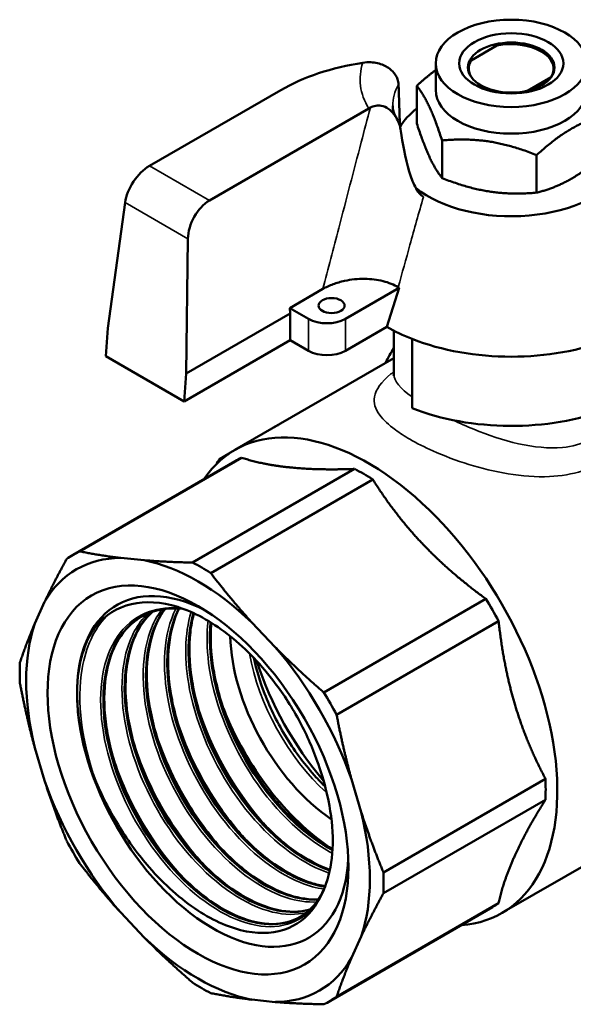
# Model space of a CAD drawing. Header units: millimetres. Extents: x 79 to 341, y 53 to 270.
# Tile 23 of 32: x 240 to 283, y 77 to 152. Entities that reach past the tile are written whole.
import ezdxf

# ---------------------------------------------------------------- set-up
doc = ezdxf.new("R2010")
doc.units = ezdxf.units.MM
doc.layers.add('Видимые тонкие (ГОСТ)', color=7, linetype='Continuous', lineweight=35)
doc.layers.add('Видимый контур (ГОСТ)', color=7, linetype='Continuous', lineweight=50)

msp = doc.modelspace()

# ---------------------------------------------------------------- linework, layer by layer
at = {"layer": 'Видимые тонкие (ГОСТ)'}
for p, q in [((255.009, 138.43), (250.413, 141.083)), ((248.537, 138.27), (253.363, 135.483)), ((262.622, 126.903), (262.622, 129.352)), ((265.45, 126.903), (265.45, 129.352)), ((260.023, 121.068), (260.019, 121.073))]:
    msp.add_line(p, q, dxfattribs=at)
for centre, major_axis, start_param, end_param in [((278.177, 147.724), (-11.6, 0), 6.092339, 6.623044), ((278.177, 145.683), (-9.1, 0), 5.967763, 6.283185), ((266.37, 101.061), (6, -10.392), 4.148027, 5.216786)]:
    msp.add_ellipse(centre, major_axis=major_axis, ratio=0.57735, start_param=start_param, end_param=end_param, dxfattribs=at)
for points, knots in [([(267.369, 145.561), (267.133, 144.672), (266.898, 143.783), (266.085, 140.701), (265.511, 138.507), (264.938, 136.314), (264.532, 134.759), (264.126, 133.205), (263.722, 131.65)], [0.417721, 0.417721, 0.417721, 0.417721, 0.702409, 0.702409, 1.404819, 1.404819, 1.404819, 1.902693, 1.902693, 1.902693, 1.902693]), ([(269.509, 131.786), (269.806, 132.867), (270.104, 133.948), (270.404, 135.028), (270.745, 136.256), (271.088, 137.482), (271.435, 138.707)], [-1.7536054, -1.7536054, -1.7536054, -1.7536054, -1.4048187, -1.4048187, -1.4048187, -1.0082268, -1.0082268, -1.0082268, -1.0082268]), ([(269.178, 125.315), (269.098, 125.252), (269.021, 125.19), (268.207, 124.515), (267.779, 123.947), (267.597, 122.919), (267.732, 122.456), (268.36, 121.607), (268.764, 121.228), (269.614, 120.606), (269.987, 120.365), (270.4, 120.126), (270.927, 119.822), (271.519, 119.521), (273.87, 118.468), (275.902, 117.806), (279.002, 117.301), (280.075, 117.219), (282.868, 117.348), (284.527, 117.831), (286.353, 119.12), (286.827, 119.57), (287.45, 120.351), (287.651, 120.652), (287.827, 120.963)], [-8.467277, -8.467277, -8.467277, -8.467277, -8.41812, -8.41812, -7.92795, -7.92795, -7.527785, -7.527785, -7.219967, -7.219967, -7.02758, -7.02758, -7.02758, -6.782174, -6.782174, -6.123592, -6.123592, -5.777064, -5.777064, -5.190358, -5.190358, -4.944286, -4.944286, -4.803484, -4.803484, -4.803484, -4.803484]), ([(286.137, 121.697), (286.025, 121.537), (285.905, 121.384), (285.776, 121.239), (284.891, 120.238), (283.59, 119.634), (282.115, 119.498), (279.987, 119.302), (277.526, 119.988), (275.296, 120.89), (274.746, 121.113), (274.211, 121.348), (273.702, 121.589)], [4.939634, 4.939634, 4.939634, 4.939634, 5.028375, 5.028375, 5.028375, 5.638476, 5.638476, 5.638476, 6.518575, 6.518575, 6.518575, 6.735517, 6.735517, 6.735517, 6.735517]), ([(263.315, 84.645), (262.286, 83.129), (260.572, 82.479), (258.581, 82.851), (256.59, 83.223), (254.339, 84.615), (252.361, 86.714), (250.384, 88.813), (248.695, 91.602), (247.698, 94.446), (246.701, 97.29), (246.404, 100.168), (246.889, 102.425), (247.374, 104.681), (248.637, 106.299), (250.402, 106.914), (251.147, 107.174), (251.978, 107.254), (252.858, 107.163)], [0.523357, 0.523357, 0.523357, 0.523357, 1.227244, 1.227244, 1.227244, 1.930918, 1.930918, 1.930918, 2.634383, 2.634383, 2.634383, 3.337643, 3.337643, 3.337643, 4.040704, 4.040704, 4.040704, 4.337153, 4.337153, 4.337153, 4.337153]), ([(246.33, 93.821), (245.204, 96.898), (244.808, 100.031), (245.243, 102.541), (245.528, 104.19), (246.171, 105.562), (247.095, 106.543)], [2.615652, 2.615652, 2.615652, 2.615652, 3.30102, 3.30102, 3.30102, 3.751351, 3.751351, 3.751351, 3.751351]), ([(262.467, 83.835), (261.676, 83.636), (260.789, 83.645), (259.85, 83.873), (257.835, 84.363), (255.593, 85.861), (253.652, 88.032), (251.713, 90.202), (250.09, 93.027), (249.171, 95.868), (248.252, 98.707), (248.044, 101.541), (248.608, 103.726), (248.93, 104.973), (249.503, 106.004), (250.272, 106.755)], [7.225888, 7.225888, 7.225888, 7.225888, 7.553163, 7.553163, 7.553163, 8.255116, 8.255116, 8.255116, 8.956901, 8.956901, 8.956901, 9.658521, 9.658521, 9.658521, 10.059179, 10.059179, 10.059179, 10.059179]), ([(263.239, 84.648), (262.51, 84.605), (261.722, 84.714), (260.904, 84.983), (258.837, 85.661), (256.591, 87.347), (254.703, 89.658), (252.817, 91.968), (251.305, 94.882), (250.531, 97.734), (249.757, 100.584), (249.728, 103.348), (250.465, 105.393), (250.693, 106.027), (250.994, 106.59), (251.357, 107.074)], [13.623401, 13.623401, 13.623401, 13.623401, 13.902992, 13.902992, 13.902992, 14.60984, 14.60984, 14.60984, 15.316154, 15.316154, 15.316154, 16.021952, 16.021952, 16.021952, 16.240536, 16.240536, 16.240536, 16.240536]), ([(263.801, 85.636), (263.222, 85.712), (262.618, 85.874), (262.002, 86.123), (259.919, 86.962), (257.708, 88.78), (255.891, 91.169), (254.075, 93.556), (252.667, 96.493), (252.004, 99.314), (251.342, 102.134), (251.43, 104.815), (252.262, 106.752), (252.322, 106.89), (252.385, 107.025), (252.452, 107.156)], [20.038891, 20.038891, 20.038891, 20.038891, 20.246953, 20.246953, 20.246953, 20.949657, 20.949657, 20.949657, 21.65199, 21.65199, 21.65199, 22.353971, 22.353971, 22.353971, 22.404211, 22.404211, 22.404211, 22.404211]), ([(264.203, 86.862), (263.862, 86.971), (263.517, 87.107), (263.169, 87.27), (261.064, 88.251), (258.872, 90.2), (257.113, 92.673), (255.356, 95.144), (254.044, 98.12), (253.495, 100.922), (253.064, 103.122), (253.106, 105.202), (253.603, 106.875)], [26.465904, 26.465904, 26.465904, 26.465904, 26.582518, 26.582518, 26.582518, 27.286964, 27.286964, 27.286964, 27.990538, 27.990538, 27.990538, 28.542859, 28.542859, 28.542859, 28.542859]), ([(264.439, 88.392), (264.372, 88.427), (264.304, 88.462), (264.236, 88.499), (262.033, 89.693), (259.79, 91.91), (258.081, 94.609), (256.441, 97.2), (255.306, 100.211), (254.952, 102.956), (254.805, 104.1), (254.793, 105.194), (254.912, 106.198)], [32.906192, 32.906192, 32.906192, 32.906192, 32.928758, 32.928758, 32.928758, 33.662033, 33.662033, 33.662033, 34.365877, 34.365877, 34.365877, 34.659136, 34.659136, 34.659136, 34.659136]), ([(259.735, 90.084), (259.346, 90.487), (258.965, 90.914), (258.597, 91.362), (256.553, 93.849), (254.897, 96.972), (254.007, 100.052), (254.005, 100.058), (254.003, 100.065), (254.001, 100.072)], [33.3347637, 33.3347637, 33.3347637, 33.3347637, 33.4581701, 33.4581701, 33.4581701, 34.1437272, 34.1437272, 34.1437272, 34.1452098, 34.1452098, 34.1452098, 34.1452098]), ([(258.101, 89.144), (257.344, 89.929), (256.62, 90.801), (255.952, 91.741), (254.367, 93.972), (253.11, 96.568), (252.368, 99.128)], [27.0515784, 27.0515784, 27.0515784, 27.0515784, 27.2917896, 27.2917896, 27.2917896, 27.8620245, 27.8620245, 27.8620245, 27.8620245]), ([(256.468, 88.2), (255.386, 89.324), (254.372, 90.626), (253.491, 92.039), (252.291, 93.963), (251.343, 96.086), (250.736, 98.185)], [20.7683931, 20.7683931, 20.7683931, 20.7683931, 21.11162, 21.11162, 21.11162, 21.5788392, 21.5788392, 21.5788392, 21.5788392]), ([(254.833, 87.255), (253.449, 88.697), (252.177, 90.43), (251.147, 92.307), (250.277, 93.892), (249.584, 95.574), (249.103, 97.241)], [14.4852078, 14.4852078, 14.4852078, 14.4852078, 14.9246555, 14.9246555, 14.9246555, 15.2956539, 15.2956539, 15.2956539, 15.2956539]), ([(253.198, 86.309), (251.388, 88.196), (249.775, 90.592), (248.63, 93.134), (248.161, 94.176), (247.771, 95.239), (247.468, 96.296)], [8.2020225, 8.2020225, 8.2020225, 8.2020225, 8.7770227, 8.7770227, 8.7770227, 9.0124686, 9.0124686, 9.0124686, 9.0124686])]:
    msp.add_open_spline(points, degree=3, knots=knots, dxfattribs=at)
for points in [[(270.566, 123.37), (269.656, 124.02), (269.181, 124.583), (269.179, 125.117)], [(244.851, 100.632), (244.884, 102.402), (245.259, 103.973), (245.929, 105.216)]]:
    msp.add_open_spline(points, degree=3, dxfattribs=at)
at = {"layer": 'Видимый контур (ГОСТ)'}
for p, q in [((277.071, 150.31), (275.114, 149.179)), ((277.175, 150.369), (277.071, 150.31)), ((272.378, 146.907), (272.378, 148.948)), ((275.114, 149.179), (275.01, 149.12)), ((279.423, 146.85), (281.243, 147.901)), ((281.243, 147.901), (281.26, 147.911)), ((250.413, 141.083), (260.485, 146.898)), ((270.928, 144.342), (270.928, 147.225)), ((267.241, 145.492), (255.009, 138.43)), ((272.871, 140.156), (272.871, 143.039)), ((280.121, 139.035), (280.121, 141.917)), ((247.221, 128.634), (248.537, 138.27)), ((253.363, 135.483), (253.23, 125.155)), ((261.182, 130.184), (263.722, 131.65)), ((269.587, 131.741), (265.45, 129.352)), ((268.632, 128.74), (269.587, 131.741)), ((261.182, 130.184), (261.207, 129.761)), ((262.622, 129.352), (261.182, 130.184)), ((253.23, 125.155), (261.207, 129.761)), ((261.207, 127.72), (261.207, 129.761)), ((247.065, 126.495), (247.221, 128.634)), ((265.45, 126.903), (268.632, 128.74)), ((269.178, 128.442), (269.178, 125.117)), ((253.076, 123.025), (261.207, 127.72)), ((261.207, 127.72), (262.622, 126.903)), ((270.565, 127.815), (270.565, 122.508)), ((247.065, 126.495), (253.076, 123.025)), ((269.178, 126.354), (256.968, 119.304)), ((253.076, 123.025), (253.23, 125.155)), ((257.484, 118.708), (245.048, 111.528)), ((256.531, 119.029), (255.798, 118.606)), ((255.868, 118.515), (255.798, 118.606)), ((256.98, 118.445), (244.544, 111.265)), ((266.16, 117.848), (253.725, 110.668)), ((255.582, 118.251), (255.555, 118.285)), ((267.55, 117.046), (255.114, 109.866)), ((248.203, 111.024), (250.004, 110.846)), ((241.613, 106.001), (242.359, 107.65)), ((276.227, 107.886), (263.791, 100.707)), ((258.269, 106.074), (260.07, 104.172)), ((277.209, 106.185), (264.773, 99.005)), ((242.359, 93.947), (241.613, 96.457)), ((265.915, 94.05), (266.661, 91.539)), ((280.803, 94.091), (268.367, 86.911)), ((280.803, 92.486), (268.367, 85.306)), ((291.61, 91.962), (277.468, 83.797)), ((250.004, 81.923), (248.203, 83.824)), ((276.73, 84.237), (264.294, 77.057)), ((277.209, 84.542), (264.773, 77.362)), ((266.661, 81.996), (265.915, 80.347)), ((260.07, 76.972), (258.269, 77.151))]:
    msp.add_line(p, q, dxfattribs=at)
for centre, major_axis in [((278.178, 148.948), (-5.8, 0)), ((278.178, 148.948), (4, 0)), ((278.178, 148.629), (-3.324, 0)), ((264.39, 130.373), (-1, 0)), ((254.137, 93.998), (-8.167, 14.145))]:
    msp.add_ellipse(centre, major_axis=major_axis, ratio=0.57735, dxfattribs=at)
for centre, major_axis, ratio, start_param, end_param in [((278.178, 148.54), (3.259, 0), 0.57735, 5.936465, 8.200702), ((278.178, 148.54), (3.259, 0), 0.57735, 5.936465, 8.200702), ((270.384, 141.183), (14, 0), 0.57735, 1.830615, 2.356194), ((278.178, 148.54), (-3.259, 0), 0.57735, 5.936465, 6.695168), ((278.178, 148.54), (-3.259, 0), 0.57735, 5.936465, 6.695168), ((278.178, 146.907), (5.8, 0), 0.57735, 3.141593, 6.283185), ((278.178, 142.416), (-9, 0), 0.57735, 5.648965, 5.958999), ((250.287, 139.115), (-1.375, -2.092), 0.534805, 3.957923, 5.441452), ((278.178, 142.416), (9, 0), 0.57735, 3.761678, 5.96712), ((255.135, 136.316), (1.105, 2.247), 0.616893, 0.744282, 2.227812), ((278.178, 136.701), (-12.15, 0), 0.57735, 0.776336, 0.785401), ((264.036, 130.169), (-2, 0), 0.57735, 0.785398, 2.356194), ((278.178, 134.251), (13.5, 0), 0.57735, 3.926994, 4.113254), ((278.178, 134.251), (13.5, 0), 0.57735, 4.113254, 5.311527), ((264.036, 127.719), (2, 0), 0.57735, 3.926991, 5.497787), ((282.774, 110.532), (-11, 19.053), 0.57735, 0.277969, 0.371405), ((278.178, 128.944), (-13.5, 0), 0.57735, 0.971661, 2.151055), ((267.218, 101.551), (10.25, -17.754), 0.57735, 6.011853, 9.69611), ((268.359, 102.21), (-10.5, 18.187), 0.57735, 0.222896, 0.254421), ((266.855, 101.341), (-9.875, 17.104), 0.57735, 6.23342, 6.283185), ((266.855, 101.341), (9.875, -17.104), 0.57735, 2.306429, 2.40596), ((254.137, 93.998), (-9.326, 16.152), 0.57735, 5.964461, 6.601909), ((254.419, 94.161), (-9.875, 17.104), 0.57735, 6.23342, 6.33295), ((254.137, 93.998), (-9.326, 16.152), 0.57735, 5.179063, 5.816511), ((254.419, 94.161), (9.875, -17.104), 0.57735, 2.306429, 2.40596), ((255.269, 94.652), (-7.366, 12.759), 0.57735, 5.550737, 10.157226), ((255.269, 94.652), (-7.366, 12.759), 0.57735, 5.550737, 10.157226), ((266.855, 101.341), (9.875, -17.104), 0.57735, 1.521031, 1.620561), ((254.137, 93.998), (9.326, -16.152), 0.57735, 3.608267, 4.245715), ((265.097, 100.326), (6, -10.392), 0.57735, 3.948272, 5.412888), ((254.137, 93.998), (-9.326, 16.152), 0.57735, 4.393665, 5.031113), ((254.419, 94.161), (-9.875, 17.104), 0.57735, 0.735633, 0.835163), ((268.986, 102.571), (8.025, -13.9), 0.57735, 4.354241, 5.02028), ((254.419, 94.161), (9.875, -17.104), 0.57735, 1.521031, 1.620561), ((265.097, 100.326), (7.366, -12.759), 0.57735, 4.45646, 5.426592), ((254.137, 93.998), (9.326, -16.152), 0.57735, 4.393665, 5.031113), ((266.855, 101.341), (9.875, -17.104), 0.57735, 0.735633, 0.835163), ((254.137, 93.998), (-9.326, 16.152), 0.57735, 3.608267, 4.245715), ((254.419, 94.161), (-9.875, 17.104), 0.57735, 1.521031, 1.620561), ((255.269, 94.652), (-6.51, 11.276), 0.57735, 3.903457, 3.956247), ((254.419, 94.161), (9.875, -17.104), 0.57735, 0.735633, 0.835163), ((266.855, 101.341), (9.875, -17.104), 0.57735, 0, 0.049765), ((254.137, 93.998), (9.326, -16.152), 0.57735, 5.179063, 5.816511), ((254.137, 93.998), (9.326, -16.152), 0.57735, 5.964461, 6.601909), ((254.419, 94.161), (-9.875, 17.104), 0.57735, 2.306429, 2.40596), ((254.419, 94.161), (9.875, -17.104), 0.57735, 6.23342, 6.33295)]:
    msp.add_ellipse(centre, major_axis=major_axis, ratio=ratio, start_param=start_param, end_param=end_param, dxfattribs=at)
for points, knots in [([(269.526, 147.313), (269.522, 147.452), (269.497, 147.591), (269.376, 147.949), (269.246, 148.157), (268.883, 148.533), (268.648, 148.694), (268.084, 148.939), (267.754, 149.013), (267.205, 149.038), (266.996, 149.027), (266.788, 148.995)], [0.8380048, 0.8380048, 0.8380048, 0.8380048, 0.8924735, 0.8924735, 0.9833552, 0.9833552, 1.0812155, 1.0812155, 1.1888219, 1.1888219, 1.2533087, 1.2533087, 1.2533087, 1.2533087]), ([(267.369, 145.561), (267.497, 145.626), (267.633, 145.672), (267.91, 145.717), (268.05, 145.717), (268.395, 145.657), (268.591, 145.571), (268.994, 145.284), (269.183, 145.068), (269.525, 144.506), (269.656, 144.136), (269.709, 143.76)], [-0.9682715, -0.9682715, -0.9682715, -0.9682715, -0.9138451, -0.9138451, -0.860937, -0.860937, -0.7843657, -0.7843657, -0.6914064, -0.6914064, -0.5731275, -0.5731275, -0.5731275, -0.5731275]), ([(269.351, 144.793), (269.308, 144.864), (269.272, 144.933), (269.211, 145.064), (269.185, 145.128), (269.143, 145.249), (269.127, 145.307), (269.101, 145.419), (269.092, 145.473), (269.08, 145.579), (269.077, 145.631), (269.077, 145.683)], [3.5983022, 3.5983022, 3.5983022, 3.5983022, 3.6640399, 3.6640399, 3.7297777, 3.7297777, 3.7955154, 3.7955154, 3.8612531, 3.8612531, 3.9269908, 3.9269908, 3.9269908, 3.9269908]), ([(271.435, 138.707), (271.329, 138.774), (271.229, 138.867), (271.008, 139.13), (270.896, 139.312), (270.616, 139.852), (270.466, 140.263), (270.025, 141.7), (269.825, 142.921), (269.709, 143.76)], [0, 0, 0, 0, 0.0473753, 0.0473753, 0.11153, 0.11153, 0.2322321, 0.2322321, 0.563849, 0.563849, 0.563849, 0.563849]), ([(269.509, 131.786), (269.174, 131.983), (268.778, 132.139), (267.891, 132.358), (267.413, 132.415), (266.403, 132.428), (265.881, 132.375), (265.078, 132.204), (264.781, 132.118), (264.221, 131.909), (263.959, 131.787), (263.722, 131.65)], [0, 0, 0, 0, 0.143419, 0.143419, 0.2890617, 0.2890617, 0.4462814, 0.4462814, 0.5454006, 0.5454006, 0.6457019, 0.6457019, 0.6457019, 0.6457019]), ([(246.301, 105.761), (247.018, 106.643), (247.945, 107.231), (250.103, 107.738), (251.307, 107.663), (253.83, 106.868), (255.123, 106.167), (257.625, 104.239), (258.812, 103.04), (260.604, 100.72), (261.266, 99.707), (262.417, 97.603), (262.903, 96.523), (263.288, 95.436)], [0, 0, 0, 0, 0.565101, 0.565101, 1.119691, 1.119691, 1.663764, 1.663764, 2.197318, 2.197318, 2.56039, 2.56039, 2.918383, 2.918383, 2.918383, 2.918383]), ([(249.977, 106.616), (249.165, 106.198), (248.48, 105.553), (247.968, 104.704), (246.94, 102.998), (246.622, 100.482), (247.072, 97.729), (247.533, 94.913), (248.796, 91.871), (250.542, 89.326), (252.252, 86.833), (254.411, 84.836), (256.505, 83.789), (258.639, 82.723), (260.687, 82.655), (262.142, 83.59)], [-3.956017, -3.956017, -3.956017, -3.956017, -3.605961, -3.605961, -3.605961, -2.902355, -2.902355, -2.902355, -2.18265, -2.18265, -2.18265, -1.477432, -1.477432, -1.477432, -0.758602, -0.758602, -0.758602, -0.758602]), ([(261.983, 83.496), (260.74, 82.789), (259.11, 82.753), (257.368, 83.422), (255.304, 84.213), (253.1, 85.988), (251.279, 88.342), (249.458, 90.695), (248.035, 93.61), (247.354, 96.42), (246.673, 99.229), (246.739, 101.911), (247.55, 103.856), (248.046, 105.042), (248.816, 105.948), (249.784, 106.512)], [7.069682, 7.069682, 7.069682, 7.069682, 7.66463, 7.66463, 7.66463, 8.369664, 8.369664, 8.369664, 9.074492, 9.074492, 9.074492, 9.77912, 9.77912, 9.77912, 10.209162, 10.209162, 10.209162, 10.209162]), ([(262.736, 84.066), (261.515, 83.713), (260.047, 83.878), (258.517, 84.568), (256.438, 85.505), (254.263, 87.402), (252.506, 89.83), (250.749, 92.257), (249.424, 95.197), (248.85, 97.981), (248.277, 100.763), (248.459, 103.368), (249.369, 105.203), (249.703, 105.877), (250.134, 106.445), (250.645, 106.896)], [13.48502, 13.48502, 13.48502, 13.48502, 14.002917, 14.002917, 14.002917, 14.706264, 14.706264, 14.706264, 15.409445, 15.409445, 15.409445, 16.112465, 16.112465, 16.112465, 16.370631, 16.370631, 16.370631, 16.370631]), ([(250.635, 106.897), (250.381, 106.674), (250.147, 106.422), (249.935, 106.14), (248.767, 104.59), (248.288, 102.18), (248.597, 99.462), (248.906, 96.748), (249.996, 93.75), (251.601, 91.153), (253.204, 88.56), (255.307, 86.389), (257.41, 85.133), (259.323, 83.991), (261.222, 83.615), (262.731, 84.057)], [-10.088475, -10.088475, -10.088475, -10.088475, -9.960259, -9.960259, -9.960259, -9.253361, -9.253361, -9.253361, -8.547406, -8.547406, -8.547406, -7.842323, -7.842323, -7.842323, -7.200716, -7.200716, -7.200716, -7.200716]), ([(250.647, 106.904), (250.188, 106.493), (249.793, 105.978), (249.052, 104.562), (248.766, 103.566), (248.525, 101.39), (248.561, 100.187), (248.937, 97.714), (249.281, 96.413), (250.23, 93.869), (250.848, 92.595), (252.272, 90.232), (253.098, 89.113), (254.848, 87.171), (255.794, 86.323), (257.679, 84.999), (258.642, 84.506), (260.457, 83.927), (261.33, 83.833), (262.323, 83.963), (262.536, 84.007), (262.742, 84.066)], [0.124361, 0.124361, 0.124361, 0.124361, 0.435646, 0.435646, 0.858913, 0.858913, 1.273697, 1.273697, 1.687481, 1.687481, 2.102303, 2.102303, 2.517739, 2.517739, 2.933014, 2.933014, 3.347346, 3.347346, 3.760754, 3.760754, 3.877937, 3.877937, 3.877937, 3.877937]), ([(263.372, 84.839), (262.17, 84.766), (260.805, 85.117), (259.419, 85.878), (257.311, 87.036), (255.17, 89.134), (253.509, 91.694), (251.85, 94.251), (250.685, 97.248), (250.299, 99.994), (249.913, 102.739), (250.309, 105.212), (251.409, 106.847), (251.471, 106.939), (251.535, 107.029), (251.601, 107.115)], [19.902827, 19.902827, 19.902827, 19.902827, 20.368336, 20.368336, 20.368336, 21.076205, 21.076205, 21.076205, 21.783558, 21.783558, 21.783558, 22.490412, 22.490412, 22.490412, 22.530247, 22.530247, 22.530247, 22.530247]), ([(253.004, 107.117), (252.77, 107.144), (252.541, 107.157), (251.46, 107.161), (250.663, 106.978), (249.973, 106.623)], [3.5167269, 3.5167269, 3.5167269, 3.5167269, 3.621268, 3.621268, 4.0209042, 4.0209042, 4.0209042, 4.0209042]), ([(251.593, 107.114), (250.514, 105.695), (250.006, 103.557), (250.168, 101.109), (250.344, 98.456), (251.305, 95.46), (252.816, 92.804), (254.325, 90.149), (256.371, 87.856), (258.468, 86.443), (260.169, 85.296), (261.893, 84.738), (263.368, 84.828)], [-16.248112, -16.248112, -16.248112, -16.248112, -15.598109, -15.598109, -15.598109, -14.893859, -14.893859, -14.893859, -14.18998, -14.18998, -14.18998, -13.618493, -13.618493, -13.618493, -13.618493]), ([(251.614, 107.117), (251.43, 106.873), (251.263, 106.607), (250.687, 105.505), (250.4, 104.509), (250.159, 102.333), (250.195, 101.13), (250.572, 98.657), (250.916, 97.356), (251.865, 94.813), (252.482, 93.539), (253.907, 91.175), (254.732, 90.057), (256.482, 88.115), (257.428, 87.267), (259.314, 85.943), (260.277, 85.45), (261.955, 84.914), (262.701, 84.809), (263.382, 84.845)], [0.287726, 0.287726, 0.287726, 0.287726, 0.435646, 0.435646, 0.858913, 0.858913, 1.273697, 1.273697, 1.687481, 1.687481, 2.102303, 2.102303, 2.517739, 2.517739, 2.933014, 2.933014, 3.347346, 3.347346, 3.698577, 3.698577, 3.698577, 3.698577]), ([(263.882, 85.831), (262.786, 85.987), (261.603, 86.447), (260.422, 87.195), (258.323, 88.523), (256.247, 90.75), (254.688, 93.371), (253.129, 95.99), (252.099, 98.981), (251.848, 101.663), (251.65, 103.785), (251.941, 105.7), (252.668, 107.145)], [26.326021, 26.326021, 26.326021, 26.326021, 26.722104, 26.722104, 26.722104, 27.425983, 27.425983, 27.425983, 28.129509, 28.129509, 28.129509, 28.686044, 28.686044, 28.686044, 28.686044]), ([(252.661, 107.142), (252.073, 105.982), (251.763, 104.521), (251.772, 102.885), (251.787, 100.296), (252.602, 97.289), (254.012, 94.556), (255.421, 91.825), (257.413, 89.39), (259.508, 87.81), (260.983, 86.699), (262.501, 86.017), (263.879, 85.82)], [-22.403953, -22.403953, -22.403953, -22.403953, -21.956031, -21.956031, -21.956031, -21.247627, -21.247627, -21.247627, -20.539758, -20.539758, -20.539758, -20.041626, -20.041626, -20.041626, -20.041626]), ([(252.687, 107.145), (252.294, 106.352), (252.029, 105.4), (251.794, 103.277), (251.83, 102.074), (252.206, 99.601), (252.55, 98.3), (253.499, 95.756), (254.116, 94.482), (255.541, 92.119), (256.367, 91.001), (258.117, 89.058), (259.063, 88.21), (260.948, 86.887), (261.911, 86.394), (263.184, 85.987), (263.544, 85.902), (263.894, 85.849)], [0.456155, 0.456155, 0.456155, 0.456155, 0.858913, 0.858913, 1.273697, 1.273697, 1.687481, 1.687481, 2.102303, 2.102303, 2.517739, 2.517739, 2.933014, 2.933014, 3.347346, 3.347346, 3.513827, 3.513827, 3.513827, 3.513827]), ([(253.788, 106.79), (253.598, 106.137), (253.476, 105.423), (253.429, 104.661), (253.277, 102.187), (253.914, 99.23), (255.179, 96.461), (256.444, 93.694), (258.326, 91.137), (260.377, 89.371), (261.65, 88.276), (262.982, 87.491), (264.248, 87.067)], [-28.533251, -28.533251, -28.533251, -28.533251, -28.316562, -28.316562, -28.316562, -27.613046, -27.613046, -27.613046, -26.9097, -26.9097, -26.9097, -26.473428, -26.473428, -26.473428, -26.473428]), ([(264.25, 87.079), (263.348, 87.38), (262.414, 87.863), (261.491, 88.517), (259.395, 90.002), (257.373, 92.356), (255.907, 95.043), (254.442, 97.727), (253.543, 100.722), (253.432, 103.344), (253.379, 104.599), (253.507, 105.765), (253.8, 106.784)], [32.757905, 32.757905, 32.757905, 32.757905, 33.068557, 33.068557, 33.068557, 33.77364, 33.77364, 33.77364, 34.477924, 34.477924, 34.477924, 34.815048, 34.815048, 34.815048, 34.815048]), ([(253.827, 106.774), (253.699, 106.31), (253.605, 105.815), (253.428, 104.22), (253.464, 103.018), (253.84, 100.544), (254.185, 99.244), (255.134, 96.7), (255.751, 95.426), (257.176, 93.063), (258.001, 91.944), (259.751, 90.002), (260.697, 89.154), (262.516, 87.877), (263.409, 87.408), (264.26, 87.112)], [0.6595, 0.6595, 0.6595, 0.6595, 0.858913, 0.858913, 1.273697, 1.273697, 1.687481, 1.687481, 2.102303, 2.102303, 2.517739, 2.517739, 2.933014, 2.933014, 3.317959, 3.317959, 3.317959, 3.317959]), ([(244.851, 100.632), (244.848, 101.862), (245.015, 102.989), (245.655, 104.864), (246.039, 105.44), (246.301, 105.761)], [0, 0, 0, 0, 0.4512387, 0.4512387, 0.8699788, 0.8699788, 0.8699788, 0.8699788]), ([(249.593, 106.404), (248.882, 105.946), (248.284, 105.274), (247.418, 103.618), (247.131, 102.622), (246.89, 100.446), (246.926, 99.243), (247.303, 96.77), (247.647, 95.469), (248.596, 92.926), (249.213, 91.651), (250.638, 89.288), (251.464, 88.17), (253.214, 86.228), (254.16, 85.379), (256.045, 84.056), (257.008, 83.563), (258.822, 82.984), (259.695, 82.889), (260.956, 83.054), (261.41, 83.193), (261.821, 83.405)], [0, 0, 0, 0, 0.435646, 0.435646, 0.858913, 0.858913, 1.273697, 1.273697, 1.687481, 1.687481, 2.102303, 2.102303, 2.517739, 2.517739, 2.933014, 2.933014, 3.347346, 3.347346, 3.760754, 3.760754, 4.020478, 4.020478, 4.020478, 4.020478]), ([(255.103, 106.083), (254.856, 103.705), (255.373, 100.817), (256.527, 98.059), (257.699, 95.258), (259.517, 92.614), (261.547, 90.73), (262.492, 89.854), (263.479, 89.145), (264.455, 88.629)], [-34.645729, -34.645729, -34.645729, -34.645729, -33.951333, -33.951333, -33.951333, -33.246299, -33.246299, -33.246299, -32.918259, -32.918259, -32.918259, -32.918259]), ([(264.455, 88.642), (263.77, 89.004), (263.079, 89.462), (262.401, 90.01), (260.327, 91.684), (258.39, 94.182), (257.054, 96.932), (255.676, 99.767), (254.949, 102.847), (255.067, 105.427), (255.078, 105.647), (255.094, 105.863), (255.116, 106.075)], [39.202888, 39.202888, 39.202888, 39.202888, 39.433314, 39.433314, 39.433314, 40.138531, 40.138531, 40.138531, 40.86548, 40.86548, 40.86548, 40.927414, 40.927414, 40.927414, 40.927414]), ([(255.162, 106.047), (255.161, 106.036), (255.16, 106.025), (255.061, 104.923), (255.119, 103.71), (255.537, 101.224), (255.901, 99.921), (256.887, 97.382), (257.521, 96.114), (258.973, 93.772), (259.811, 92.669), (261.576, 90.764), (262.527, 89.938), (263.8, 89.078), (264.13, 88.877), (264.459, 88.698)], [0.853852, 0.853852, 0.853852, 0.853852, 0.857954, 0.857954, 1.272467, 1.272467, 1.686311, 1.686311, 2.101197, 2.101197, 2.516648, 2.516648, 2.931882, 2.931882, 3.076115, 3.076115, 3.076115, 3.076115]), ([(258.416, 103.361), (258.609, 102.463), (258.888, 101.538), (259.697, 99.454), (260.274, 98.297), (261.62, 96.117), (262.389, 95.094), (263.437, 93.946), (263.666, 93.709), (263.897, 93.482)], [1.8476679, 1.8476679, 1.8476679, 1.8476679, 2.094451, 2.094451, 2.4070737, 2.4070737, 2.7201578, 2.7201578, 2.8054292, 2.8054292, 2.8054292, 2.8054292]), ([(246.33, 93.821), (246.066, 94.444), (245.678, 95.462), (245.027, 98.079), (244.854, 99.402), (244.851, 100.632)], [0, 0, 0, 0, 0.2060837, 0.2060837, 0.4282786, 0.4282786, 0.4282786, 0.4282786]), ([(263.288, 95.436), (263.509, 94.814), (263.809, 93.918), (264.306, 91.74), (264.447, 90.667), (264.472, 89.649)], [0, 0, 0, 0, 0.20447, 0.20447, 0.4173066, 0.4173066, 0.4173066, 0.4173066]), ([(263.315, 84.645), (262.762, 83.707), (262.001, 83.029), (260.133, 82.247), (259.039, 82.163), (256.652, 82.62), (255.379, 83.169), (252.817, 84.847), (251.554, 85.97), (249.571, 88.239), (248.81, 89.269), (247.437, 91.471), (246.832, 92.635), (246.33, 93.821)], [0, 0, 0, 0, 0.517718, 0.517718, 1.045939, 1.045939, 1.584659, 1.584659, 2.133873, 2.133873, 2.520337, 2.520337, 2.911869, 2.911869, 2.911869, 2.911869]), ([(264.473, 89.087), (264.454, 88.095), (264.317, 87.181), (263.83, 85.569), (263.533, 85.016), (263.315, 84.645)], [0.0303048, 0.0303048, 0.0303048, 0.0303048, 0.3996819, 0.3996819, 0.754737, 0.754737, 0.754737, 0.754737]), ([(262.142, 83.59), (262.8, 84.014), (263.344, 84.653), (263.839, 85.699), (263.938, 85.949), (264.023, 86.213)], [0, 0, 0, 0, 0.4392702, 0.4392702, 0.5663035, 0.5663035, 0.5663035, 0.5663035])]:
    msp.add_open_spline(points, degree=3, knots=knots, dxfattribs=at)
for points, weights in [([(270.928, 147.225), (271.693, 147.921), (272.378, 148.432)], [1, 1.04017329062, 1.05948184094]), ([(281.243, 147.887), (281.243, 147.894), (281.243, 147.901)], [0.99999828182, 0.999999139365, 1]), ([(281.243, 147.887), (281.243, 147.894), (281.243, 147.901)], [0.99999828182, 0.999999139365, 1]), ([(272.871, 143.039), (271.9, 146.016), (270.928, 147.225)], [1, 1.15470053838, 1]), ([(285.428, 144.982), (282.774, 144.334), (280.121, 141.917)], [1, 1.15470053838, 1]), ([(270.928, 144.342), (271.9, 141.365), (272.871, 140.156)], [1, 1.15470053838, 1]), ([(280.121, 141.917), (276.496, 143.363), (272.871, 143.039)], [1, 1.15470053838, 1]), ([(280.121, 139.035), (282.774, 139.682), (285.428, 142.099)], [1, 1.15470053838, 1]), ([(272.871, 140.156), (276.496, 138.711), (280.121, 139.035)], [1, 1.15470053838, 1]), ([(257.484, 118.708), (259.162, 118.165), (261.266, 117.957)], [1.00861767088, 1.01970488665, 1]), ([(261.266, 117.957), (263.37, 117.748), (266.16, 117.848)], [1, 1.01970488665, 1.00861767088]), ([(267.55, 117.046), (269.228, 114.366), (271.332, 112.145)], [1.00861767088, 1.01970488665, 1]), ([(271.332, 112.145), (273.436, 109.924), (276.227, 107.886)], [1, 1.01970488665, 1.00861767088]), ([(245.048, 111.528), (246.582, 111.218), (248.203, 111.024)], [1, 1.00952449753, 1]), ([(242.359, 107.65), (243.099, 109.207), (244.065, 110.961)], [1, 1.00952449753, 1]), ([(250.004, 110.846), (251.722, 110.708), (253.725, 110.668)], [1, 1.00952449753, 1]), ([(255.114, 109.866), (256.648, 107.864), (258.269, 106.074)], [1, 1.00952449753, 1]), ([(240.471, 103.017), (240.97, 104.5), (241.613, 106.001)], [1, 1.00952449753, 1]), ([(277.209, 106.185), (277.578, 102.749), (278.45, 99.816)], [1.00861767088, 1.01970488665, 1]), ([(260.07, 104.172), (261.789, 102.438), (263.791, 100.707)], [1, 1.00952449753, 1]), ([(241.613, 96.457), (240.97, 98.812), (240.471, 101.412)], [1, 1.00952449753, 1]), ([(278.45, 99.816), (279.321, 96.884), (280.803, 94.091)], [1, 1.01970488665, 1.00861767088]), ([(264.773, 99.005), (265.272, 96.405), (265.915, 94.05)], [1, 1.00952449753, 1]), ([(244.065, 89.318), (243.099, 91.647), (242.359, 93.947)], [1, 1.00952449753, 1]), ([(280.803, 92.486), (279.321, 90.119), (278.45, 88.193)], [1.00861767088, 1.01970488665, 1]), ([(266.661, 91.539), (267.401, 89.24), (268.367, 86.911)], [1, 1.00952449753, 1]), ([(248.203, 83.824), (246.582, 85.615), (245.048, 87.616)], [1, 1.00952449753, 1]), ([(278.45, 88.193), (277.578, 86.266), (277.209, 84.542)], [1, 1.01970488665, 1.00861767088]), ([(268.367, 85.306), (267.401, 83.552), (266.661, 81.996)], [1, 1.00952449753, 1]), ([(253.725, 78.457), (251.722, 80.188), (250.004, 81.923)], [1, 1.00952449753, 1]), ([(265.915, 80.347), (265.272, 78.846), (264.773, 77.362)], [1, 1.00952449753, 1]), ([(258.269, 77.151), (256.648, 77.344), (255.114, 77.655)], [1, 1.00952449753, 1]), ([(263.791, 76.795), (261.789, 76.835), (260.07, 76.972)], [1, 1.00952449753, 1])]:
    msp.add_rational_spline(points, weights, degree=2, dxfattribs=at)
for points in [[(269.63, 144.136), (269.593, 145.195), (269.559, 146.254), (269.526, 147.313)], [(267.241, 145.492), (267.282, 145.516), (267.325, 145.539), (267.369, 145.561)], [(269.178, 125.117), (269.178, 125.034), (269.149, 124.965), (269.15, 124.96)], [(260.019, 121.073), (259.922, 121.017), (259.827, 120.96), (259.734, 120.901)], [(260.282, 121.217), (260.195, 121.172), (260.108, 121.124), (260.019, 121.073)]]:
    msp.add_open_spline(points, degree=3, dxfattribs=at)

doc.saveas('drawing.dxf')
